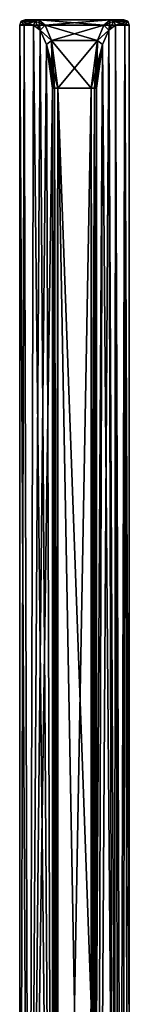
# Model space of a CAD drawing. Header units: millimetres. Extents: x -25 to 71, y -3 to 471.
# Tile 118 of 199: x 66.6 to 70.6, y 104.08 to 140. Entities that reach past the tile are written whole.
import ezdxf

# ---------------------------------------------------------------- set-up
doc = ezdxf.new("R2010")
doc.units = ezdxf.units.MM
doc.header["$LTSCALE"] = 65.185185
for name, color, linetype in [('1040', 7, 'CONTINUOUS'), ('1043', 7, 'CONTINUOUS'), ('1044', 7, 'CONTINUOUS'), ('1045', 7, 'CONTINUOUS'), ('1046', 7, 'CONTINUOUS'), ('1047', 7, 'CONTINUOUS'), ('1048', 7, 'CONTINUOUS'), ('1049', 7, 'CONTINUOUS'), ('1050', 7, 'CONTINUOUS'), ('1051', 7, 'CONTINUOUS'), ('1052', 7, 'CONTINUOUS'), ('1053', 7, 'CONTINUOUS'), ('1054', 7, 'CONTINUOUS'), ('1055', 7, 'CONTINUOUS'), ('1056', 7, 'CONTINUOUS'), ('1063', 7, 'CONTINUOUS'), ('1064', 7, 'CONTINUOUS'), ('1065', 7, 'CONTINUOUS'), ('1066', 7, 'CONTINUOUS'), ('1067', 7, 'CONTINUOUS'), ('1068', 7, 'CONTINUOUS'), ('1069', 7, 'CONTINUOUS'), ('1070', 7, 'CONTINUOUS'), ('1071', 7, 'CONTINUOUS'), ('1072', 7, 'CONTINUOUS'), ('1073', 7, 'CONTINUOUS'), ('1074', 7, 'CONTINUOUS'), ('1075', 7, 'CONTINUOUS'), ('1076', 7, 'CONTINUOUS'), ('1082', 7, 'CONTINUOUS'), ('1083', 7, 'CONTINUOUS'), ('1084', 7, 'CONTINUOUS'), ('1085', 7, 'CONTINUOUS')]:
    doc.layers.add(name, color=color, linetype=linetype)

msp = doc.modelspace()

# ---------------------------------------------------------------- linework, layer by layer
at = {"layer": '1040', "linetype": 'CONTINUOUS'}
for points in [[(70.6, 139.8, 7.471), (70.6, 102.653, 7.471), (70.6, 139.8, -7.471), (70.6, 139.8, 7.471)], [(70.6, 139.8, -7.471), (70.6, 102.653, 7.471), (70.6, 102.653, -7.471), (70.6, 139.8, -7.471)]]:
    msp.add_3dface(points, dxfattribs=at)
at = {"layer": '1043', "linetype": 'CONTINUOUS'}
for points in [[(70.4, 140, 7.497), (70.4, 140, 7.471), (66.8, 140, 7.497), (70.4, 140, 7.497)], [(66.8, 140, 7.497), (70.4, 140, 7.471), (66.8, 140, 7.471), (66.8, 140, 7.497)], [(66.8, 140, 7.471), (70.4, 140, 7.471), (70.4, 140, -7.471), (66.8, 140, 7.471)], [(66.801, 140, 7.522), (70.4, 140, 7.497), (66.8, 140, 7.497), (66.801, 140, 7.522)], [(66.8, 140, -7.471), (66.8, 140, 7.471), (70.4, 140, -7.471), (66.8, 140, -7.471)], [(66.8, 140, -7.497), (66.8, 140, -7.471), (70.4, 140, -7.497), (66.8, 140, -7.497)], [(70.4, 140, -7.497), (66.8, 140, -7.471), (70.4, 140, -7.471), (70.4, 140, -7.497)], [(66.801, 140, -7.522), (66.8, 140, -7.497), (70.399, 140, -7.522), (66.801, 140, -7.522)], [(70.399, 140, -7.522), (66.8, 140, -7.497), (70.4, 140, -7.497), (70.399, 140, -7.522)], [(70.399, 140, 7.522), (70.4, 140, 7.497), (66.801, 140, 7.522), (70.399, 140, 7.522)], [(66.964, 140, 9.398), (70.399, 140, 7.522), (66.801, 140, 7.522), (66.964, 140, 9.398)], [(66.964, 140, -9.398), (66.801, 140, -7.522), (70.236, 140, -9.398), (66.964, 140, -9.398)], [(70.236, 140, -9.398), (66.801, 140, -7.522), (70.399, 140, -7.522), (70.236, 140, -9.398)], [(70.236, 140, 9.398), (70.399, 140, 7.522), (66.964, 140, 9.398), (70.236, 140, 9.398)], [(67.304, 140, 11.25), (70.236, 140, 9.398), (66.964, 140, 9.398), (67.304, 140, 11.25)], [(67.304, 140, -11.25), (66.964, 140, -9.398), (69.896, 140, -11.25), (67.304, 140, -11.25)], [(69.896, 140, -11.25), (66.964, 140, -9.398), (70.236, 140, -9.398), (69.896, 140, -11.25)], [(69.896, 140, 11.25), (70.236, 140, 9.398), (67.304, 140, 11.25), (69.896, 140, 11.25)]]:
    msp.add_3dface(points, dxfattribs=at)
at = {"layer": '1044', "linetype": 'CONTINUOUS'}
for points in [[(70.091, 139.8, -11.295), (70.043, 67.476, -11.497), (69.856, 139.616, -12.207), (70.091, 139.8, -11.295)], [(70.368, 66.643, -9.878), (70.043, 67.476, -11.497), (70.091, 139.8, -11.295), (70.368, 66.643, -9.878)], [(70.435, 139.8, -9.425), (70.368, 66.643, -9.878), (70.091, 139.8, -11.295), (70.435, 139.8, -9.425)], [(70.584, 65.608, -7.841), (70.368, 66.643, -9.878), (70.435, 139.8, -9.425), (70.584, 65.608, -7.841)], [(70.599, 139.8, -7.53), (70.584, 65.608, -7.841), (70.435, 139.8, -9.425), (70.599, 139.8, -7.53)], [(70.593, 65.55, -7.678), (70.584, 65.608, -7.841), (70.599, 139.8, -7.53), (70.593, 65.55, -7.678)], [(70.599, 102.653, -7.53), (70.593, 65.55, -7.678), (70.599, 139.8, -7.53), (70.599, 102.653, -7.53)], [(70.043, 67.476, -11.497), (69.399, 68.447, -13.619), (69.856, 139.616, -12.207), (70.043, 67.476, -11.497)], [(69.856, 139.616, -12.207), (69.399, 68.447, -13.619), (69.623, 139.093, -12.971), (69.856, 139.616, -12.207)], [(69.623, 139.093, -12.971), (69.399, 68.447, -13.619), (69.399, 103.224, -13.618), (69.623, 139.093, -12.971)], [(69.399, 137.5, -13.619), (69.623, 139.093, -12.971), (69.399, 103.224, -13.618), (69.399, 137.5, -13.619)]]:
    msp.add_3dface(points, dxfattribs=at)
at = {"layer": '1045', "linetype": 'CONTINUOUS'}
for points in [[(69.211, 104.081, -13.75), (69.211, 70.662, -13.75), (67.989, 137.5, -13.75), (69.211, 104.081, -13.75)], [(67.989, 137.5, -13.75), (69.211, 70.662, -13.75), (67.989, 70.662, -13.75), (67.989, 137.5, -13.75)], [(69.211, 137.5, -13.75), (69.211, 104.081, -13.75), (67.989, 137.5, -13.75), (69.211, 137.5, -13.75)]]:
    msp.add_3dface(points, dxfattribs=at)
at = {"layer": '1046', "linetype": 'CONTINUOUS'}
for points in [[(66.601, 139.8, -7.53), (66.765, 139.8, -9.425), (66.601, 78.957, -7.53), (66.601, 139.8, -7.53)], [(66.601, 78.957, -7.53), (66.765, 139.8, -9.425), (66.942, 77.489, -10.512), (66.601, 78.957, -7.53)], [(66.765, 139.8, -9.425), (67.109, 139.8, -11.295), (66.942, 77.489, -10.512), (66.765, 139.8, -9.425)], [(67.109, 139.8, -11.295), (67.343, 139.617, -12.205), (66.942, 77.489, -10.512), (67.109, 139.8, -11.295)], [(67.343, 139.617, -12.205), (67.577, 139.095, -12.969), (66.942, 77.489, -10.512), (67.343, 139.617, -12.205)], [(67.577, 139.095, -12.969), (67.801, 137.5, -13.619), (66.942, 77.489, -10.512), (67.577, 139.095, -12.969)], [(67.801, 137.5, -13.619), (67.801, 75.143, -13.619), (66.942, 77.489, -10.512), (67.801, 137.5, -13.619)]]:
    msp.add_3dface(points, dxfattribs=at)
at = {"layer": '1047', "linetype": 'CONTINUOUS'}
for points in [[(66.6, 139.8, -7.471), (66.6, 79.055, -7.471), (66.6, 139.8, 7.471), (66.6, 139.8, -7.471)], [(66.6, 139.8, 7.471), (66.6, 79.055, -7.471), (66.6, 80, 0), (66.6, 139.8, 7.471)], [(66.6, 79.055, 7.471), (66.6, 139.8, 7.471), (66.6, 80, 0), (66.6, 79.055, 7.471)]]:
    msp.add_3dface(points, dxfattribs=at)
at = {"layer": '1048', "linetype": 'CONTINUOUS'}
for points in [[(66.601, 139.8, 7.53), (66.601, 78.957, 7.53), (66.942, 77.489, 10.511), (66.601, 139.8, 7.53)], [(66.765, 139.8, 9.425), (66.601, 139.8, 7.53), (66.942, 77.489, 10.511), (66.765, 139.8, 9.425)], [(67.109, 139.8, 11.295), (66.765, 139.8, 9.425), (66.942, 77.489, 10.511), (67.109, 139.8, 11.295)], [(67.801, 75.143, 13.619), (67.109, 139.8, 11.295), (66.942, 77.489, 10.511), (67.801, 75.143, 13.619)], [(67.344, 139.616, 12.207), (67.109, 139.8, 11.295), (67.801, 75.143, 13.619), (67.344, 139.616, 12.207)], [(67.577, 139.093, 12.971), (67.344, 139.616, 12.207), (67.801, 75.143, 13.619), (67.577, 139.093, 12.971)], [(67.801, 137.5, 13.619), (67.577, 139.093, 12.971), (67.801, 75.143, 13.619), (67.801, 137.5, 13.619)]]:
    msp.add_3dface(points, dxfattribs=at)
at = {"layer": '1049', "linetype": 'CONTINUOUS'}
for points in [[(67.989, 137.5, 13.75), (67.989, 70.662, 13.75), (69.211, 137.5, 13.75), (67.989, 137.5, 13.75)], [(69.211, 137.5, 13.75), (67.989, 70.662, 13.75), (69.211, 104.081, 13.75), (69.211, 137.5, 13.75)]]:
    msp.add_3dface(points, dxfattribs=at)
at = {"layer": '1050', "linetype": 'CONTINUOUS'}
for points in [[(70.091, 139.8, 11.295), (69.857, 139.617, 12.205), (70.217, 67.082, 10.715), (70.091, 139.8, 11.295)], [(70.435, 139.8, 9.425), (70.091, 139.8, 11.295), (70.217, 67.082, 10.715), (70.435, 139.8, 9.425)], [(70.584, 65.609, 7.842), (70.435, 139.8, 9.425), (70.217, 67.082, 10.715), (70.584, 65.609, 7.842)], [(70.599, 139.8, 7.53), (70.435, 139.8, 9.425), (70.599, 102.653, 7.53), (70.599, 139.8, 7.53)], [(70.599, 102.653, 7.53), (70.435, 139.8, 9.425), (70.599, 65.507, 7.53), (70.599, 102.653, 7.53)], [(70.599, 65.507, 7.53), (70.435, 139.8, 9.425), (70.593, 65.549, 7.677), (70.599, 65.507, 7.53)], [(70.593, 65.549, 7.677), (70.435, 139.8, 9.425), (70.584, 65.609, 7.842), (70.593, 65.549, 7.677)], [(69.857, 139.617, 12.205), (69.623, 139.095, 12.969), (70.217, 67.082, 10.715), (69.857, 139.617, 12.205)], [(69.399, 137.5, 13.619), (69.399, 103.224, 13.618), (69.623, 139.095, 12.969), (69.399, 137.5, 13.619)], [(69.623, 139.095, 12.969), (69.399, 103.224, 13.618), (70.217, 67.082, 10.715), (69.623, 139.095, 12.969)]]:
    msp.add_3dface(points, dxfattribs=at)
at = {"layer": '1051', "linetype": 'CONTINUOUS'}
for points in [[(70.6, 139.8, -7.501), (70.6, 65.507, -7.501), (70.599, 102.653, -7.53), (70.6, 139.8, -7.501)], [(70.599, 102.653, -7.53), (70.599, 139.8, -7.53), (70.6, 139.8, -7.501), (70.599, 102.653, -7.53)], [(70.6, 65.507, -7.501), (70.6, 139.8, -7.501), (70.6, 102.653, -7.471), (70.6, 65.507, -7.501)], [(70.6, 139.8, -7.471), (70.6, 102.653, -7.471), (70.6, 139.8, -7.501), (70.6, 139.8, -7.471)]]:
    msp.add_3dface(points, dxfattribs=at)
at = {"layer": '1052', "linetype": 'CONTINUOUS'}
for points in [[(70.6, 65.507, 7.501), (70.6, 139.8, 7.501), (70.599, 102.653, 7.53), (70.6, 65.507, 7.501)], [(70.599, 139.8, 7.53), (70.599, 102.653, 7.53), (70.6, 139.8, 7.501), (70.599, 139.8, 7.53)], [(70.6, 139.8, 7.501), (70.6, 65.507, 7.501), (70.6, 102.653, 7.471), (70.6, 139.8, 7.501)], [(70.6, 102.653, 7.471), (70.6, 139.8, 7.471), (70.6, 139.8, 7.501), (70.6, 102.653, 7.471)]]:
    msp.add_3dface(points, dxfattribs=at)
at = {"layer": '1053', "linetype": 'CONTINUOUS'}
for points in [[(66.601, 139.8, -7.53), (66.601, 78.957, -7.53), (66.6, 79.007, -7.5), (66.601, 139.8, -7.53)], [(66.6, 139.8, -7.501), (66.601, 139.8, -7.53), (66.6, 79.007, -7.5), (66.6, 139.8, -7.501)], [(66.6, 79.055, -7.471), (66.6, 139.8, -7.471), (66.6, 139.8, -7.501), (66.6, 79.055, -7.471)], [(66.6, 79.055, -7.471), (66.6, 139.8, -7.501), (66.6, 79.007, -7.5), (66.6, 79.055, -7.471)]]:
    msp.add_3dface(points, dxfattribs=at)
at = {"layer": '1054', "linetype": 'CONTINUOUS'}
for points in [[(66.6, 139.8, 7.471), (66.6, 79.055, 7.471), (66.6, 79.007, 7.5), (66.6, 139.8, 7.471)], [(66.6, 139.8, 7.501), (66.6, 139.8, 7.471), (66.6, 79.007, 7.5), (66.6, 139.8, 7.501)], [(66.601, 78.957, 7.53), (66.601, 139.8, 7.53), (66.6, 139.8, 7.501), (66.601, 78.957, 7.53)], [(66.601, 78.957, 7.53), (66.6, 139.8, 7.501), (66.6, 79.007, 7.5), (66.601, 78.957, 7.53)]]:
    msp.add_3dface(points, dxfattribs=at)
at = {"layer": '1055', "linetype": 'CONTINUOUS'}
for points in [[(67.304, 140, -11.25), (69.896, 140, -11.25), (69.666, 139.803, -12.223), (67.304, 140, -11.25)], [(67.304, 140, -11.25), (69.666, 139.803, -12.223), (67.534, 139.803, -12.222), (67.304, 140, -11.25)], [(67.534, 139.803, -12.222), (69.666, 139.803, -12.223), (67.764, 139.244, -13.041), (67.534, 139.803, -12.222)], [(69.666, 139.803, -12.223), (69.436, 139.243, -13.042), (67.764, 139.244, -13.041), (69.666, 139.803, -12.223)], [(69.211, 137.5, -13.75), (67.989, 137.5, -13.75), (67.764, 139.244, -13.041), (69.211, 137.5, -13.75)], [(69.436, 139.243, -13.042), (69.211, 137.5, -13.75), (67.764, 139.244, -13.041), (69.436, 139.243, -13.042)]]:
    msp.add_3dface(points, dxfattribs=at)
at = {"layer": '1056', "linetype": 'CONTINUOUS'}
for points in [[(69.896, 140, 11.25), (67.304, 140, 11.25), (67.534, 139.803, 12.223), (69.896, 140, 11.25)], [(69.666, 139.803, 12.222), (69.896, 140, 11.25), (67.534, 139.803, 12.223), (69.666, 139.803, 12.222)], [(69.436, 139.244, 13.041), (69.666, 139.803, 12.222), (67.534, 139.803, 12.223), (69.436, 139.244, 13.041)], [(67.764, 139.243, 13.042), (69.436, 139.244, 13.041), (67.534, 139.803, 12.223), (67.764, 139.243, 13.042)], [(67.989, 137.5, 13.75), (69.436, 139.244, 13.041), (67.764, 139.243, 13.042), (67.989, 137.5, 13.75)], [(67.989, 137.5, 13.75), (69.211, 137.5, 13.75), (69.436, 139.244, 13.041), (67.989, 137.5, 13.75)]]:
    msp.add_3dface(points, dxfattribs=at)
at = {"layer": '1063', "linetype": 'CONTINUOUS'}
for points in [[(69.325, 137.5, 13.714), (69.211, 137.5, 13.75), (69.306, 70.266, 13.726), (69.325, 137.5, 13.714)], [(69.306, 70.266, 13.726), (69.211, 137.5, 13.75), (69.292, 70.389, 13.733), (69.306, 70.266, 13.726)], [(69.292, 70.389, 13.733), (69.211, 137.5, 13.75), (69.285, 70.441, 13.736), (69.292, 70.389, 13.733)], [(69.285, 70.441, 13.736), (69.211, 137.5, 13.75), (69.265, 70.535, 13.743), (69.285, 70.441, 13.736)], [(69.265, 70.535, 13.743), (69.211, 137.5, 13.75), (69.261, 70.546, 13.744), (69.265, 70.535, 13.743)], [(69.211, 137.5, 13.75), (69.211, 104.081, 13.75), (69.261, 70.546, 13.744), (69.211, 137.5, 13.75)], [(69.326, 70.06, 13.713), (69.325, 137.5, 13.714), (69.306, 70.266, 13.726), (69.326, 70.06, 13.713)], [(69.399, 137.5, 13.619), (69.325, 137.5, 13.714), (69.399, 103.224, 13.618), (69.399, 137.5, 13.619)], [(69.397, 68.604, 13.624), (69.399, 103.224, 13.618), (69.325, 137.5, 13.714), (69.397, 68.604, 13.624)], [(69.397, 68.604, 13.624), (69.325, 137.5, 13.714), (69.365, 69.458, 13.678), (69.397, 68.604, 13.624)], [(69.365, 69.458, 13.678), (69.325, 137.5, 13.714), (69.364, 69.47, 13.678), (69.365, 69.458, 13.678)], [(69.364, 69.47, 13.678), (69.325, 137.5, 13.714), (69.333, 69.974, 13.708), (69.364, 69.47, 13.678)], [(69.333, 69.974, 13.708), (69.325, 137.5, 13.714), (69.326, 70.06, 13.713), (69.333, 69.974, 13.708)]]:
    msp.add_3dface(points, dxfattribs=at)
at = {"layer": '1064', "linetype": 'CONTINUOUS'}
for points in [[(69.857, 139.617, 12.205), (69.666, 139.803, 12.222), (69.436, 139.244, 13.041), (69.857, 139.617, 12.205)], [(69.896, 140, 11.25), (69.666, 139.803, 12.222), (70.034, 139.941, 11.282), (69.896, 140, 11.25)], [(69.666, 139.803, 12.222), (70.091, 139.8, 11.295), (70.034, 139.941, 11.282), (69.666, 139.803, 12.222)], [(69.857, 139.617, 12.205), (70.091, 139.8, 11.295), (69.666, 139.803, 12.222), (69.857, 139.617, 12.205)], [(69.623, 139.095, 12.969), (69.857, 139.617, 12.205), (69.436, 139.244, 13.041), (69.623, 139.095, 12.969)], [(69.211, 137.5, 13.75), (69.623, 139.095, 12.969), (69.436, 139.244, 13.041), (69.211, 137.5, 13.75)], [(69.623, 139.095, 12.969), (69.211, 137.5, 13.75), (69.325, 137.5, 13.714), (69.623, 139.095, 12.969)], [(69.399, 137.5, 13.619), (69.623, 139.095, 12.969), (69.325, 137.5, 13.714), (69.399, 137.5, 13.619)]]:
    msp.add_3dface(points, dxfattribs=at)
at = {"layer": '1065', "linetype": 'CONTINUOUS'}
for points in [[(70.4, 140, 7.497), (70.399, 140, 7.522), (70.54, 139.941, 7.527), (70.4, 140, 7.497)], [(70.4, 140, 7.471), (70.4, 140, 7.497), (70.54, 139.941, 7.527), (70.4, 140, 7.471)], [(70.4, 140, 7.471), (70.54, 139.941, 7.527), (70.541, 139.941, 7.471), (70.4, 140, 7.471)], [(70.54, 139.941, 7.527), (70.599, 139.8, 7.53), (70.541, 139.941, 7.471), (70.54, 139.941, 7.527)], [(70.6, 139.8, 7.501), (70.6, 139.8, 7.471), (70.541, 139.941, 7.471), (70.6, 139.8, 7.501)], [(70.599, 139.8, 7.53), (70.6, 139.8, 7.501), (70.541, 139.941, 7.471), (70.599, 139.8, 7.53)]]:
    msp.add_3dface(points, dxfattribs=at)
at = {"layer": '1066', "linetype": 'CONTINUOUS'}
for points in [[(70.4, 140, -7.471), (70.4, 140, 7.471), (70.541, 139.941, 7.471), (70.4, 140, -7.471)], [(70.4, 140, -7.471), (70.541, 139.941, 7.471), (70.541, 139.941, -7.471), (70.4, 140, -7.471)], [(70.6, 139.8, 7.471), (70.6, 139.8, -7.471), (70.541, 139.941, -7.471), (70.6, 139.8, 7.471)], [(70.541, 139.941, 7.471), (70.6, 139.8, 7.471), (70.541, 139.941, -7.471), (70.541, 139.941, 7.471)]]:
    msp.add_3dface(points, dxfattribs=at)
at = {"layer": '1067', "linetype": 'CONTINUOUS'}
for points in [[(70.399, 140, -7.522), (70.4, 140, -7.497), (70.541, 139.941, -7.471), (70.399, 140, -7.522)], [(70.399, 140, -7.522), (70.541, 139.941, -7.471), (70.54, 139.941, -7.527), (70.399, 140, -7.522)], [(70.4, 140, -7.497), (70.4, 140, -7.471), (70.541, 139.941, -7.471), (70.4, 140, -7.497)], [(70.6, 139.8, -7.471), (70.6, 139.8, -7.501), (70.54, 139.941, -7.527), (70.6, 139.8, -7.471)], [(70.541, 139.941, -7.471), (70.6, 139.8, -7.471), (70.54, 139.941, -7.527), (70.541, 139.941, -7.471)], [(70.6, 139.8, -7.501), (70.599, 139.8, -7.53), (70.54, 139.941, -7.527), (70.6, 139.8, -7.501)]]:
    msp.add_3dface(points, dxfattribs=at)
at = {"layer": '1068', "linetype": 'CONTINUOUS'}
for points in [[(69.856, 139.616, -12.207), (69.436, 139.243, -13.042), (69.666, 139.803, -12.223), (69.856, 139.616, -12.207)], [(69.896, 140, -11.25), (69.856, 139.616, -12.207), (69.666, 139.803, -12.223), (69.896, 140, -11.25)], [(69.856, 139.616, -12.207), (69.896, 140, -11.25), (70.034, 139.941, -11.282), (69.856, 139.616, -12.207)], [(70.091, 139.8, -11.295), (69.856, 139.616, -12.207), (70.034, 139.941, -11.282), (70.091, 139.8, -11.295)], [(69.856, 139.616, -12.207), (69.623, 139.093, -12.971), (69.436, 139.243, -13.042), (69.856, 139.616, -12.207)], [(69.211, 137.5, -13.75), (69.436, 139.243, -13.042), (69.325, 137.5, -13.714), (69.211, 137.5, -13.75)], [(69.436, 139.243, -13.042), (69.399, 137.5, -13.619), (69.325, 137.5, -13.714), (69.436, 139.243, -13.042)], [(69.623, 139.093, -12.971), (69.399, 137.5, -13.619), (69.436, 139.243, -13.042), (69.623, 139.093, -12.971)]]:
    msp.add_3dface(points, dxfattribs=at)
at = {"layer": '1069', "linetype": 'CONTINUOUS'}
for points in [[(69.211, 70.662, -13.75), (69.211, 104.081, -13.75), (69.325, 137.5, -13.714), (69.211, 70.662, -13.75)], [(69.211, 70.662, -13.75), (69.325, 137.5, -13.714), (69.231, 70.648, -13.749), (69.211, 70.662, -13.75)], [(69.211, 104.081, -13.75), (69.211, 137.5, -13.75), (69.325, 137.5, -13.714), (69.211, 104.081, -13.75)], [(69.231, 70.648, -13.749), (69.325, 137.5, -13.714), (69.251, 70.603, -13.746), (69.231, 70.648, -13.749)], [(69.251, 70.603, -13.746), (69.325, 137.5, -13.714), (69.27, 70.519, -13.741), (69.251, 70.603, -13.746)], [(69.27, 70.519, -13.741), (69.325, 137.5, -13.714), (69.281, 70.456, -13.737), (69.27, 70.519, -13.741)], [(69.281, 70.456, -13.737), (69.325, 137.5, -13.714), (69.294, 70.372, -13.732), (69.281, 70.456, -13.737)], [(69.294, 70.372, -13.732), (69.325, 137.5, -13.714), (69.323, 70.103, -13.716), (69.294, 70.372, -13.732)], [(69.323, 70.103, -13.716), (69.325, 137.5, -13.714), (69.339, 69.892, -13.703), (69.323, 70.103, -13.716)], [(69.325, 137.5, -13.714), (69.399, 137.5, -13.619), (69.339, 69.892, -13.703), (69.325, 137.5, -13.714)], [(69.339, 69.892, -13.703), (69.399, 137.5, -13.619), (69.357, 69.6, -13.686), (69.339, 69.892, -13.703)], [(69.357, 69.6, -13.686), (69.399, 137.5, -13.619), (69.376, 69.189, -13.662), (69.357, 69.6, -13.686)], [(69.399, 137.5, -13.619), (69.399, 103.224, -13.618), (69.376, 69.189, -13.662), (69.399, 137.5, -13.619)]]:
    msp.add_3dface(points, dxfattribs=at)
at = {"layer": '1070', "linetype": 'CONTINUOUS'}
for points in [[(67.801, 75.143, -13.619), (67.801, 137.5, -13.619), (67.875, 137.5, -13.714), (67.801, 75.143, -13.619)], [(67.801, 75.143, -13.619), (67.875, 137.5, -13.714), (67.82, 74.076, -13.656), (67.801, 75.143, -13.619)], [(67.82, 74.076, -13.656), (67.875, 137.5, -13.714), (67.839, 73.261, -13.682), (67.82, 74.076, -13.656)], [(67.839, 73.261, -13.682), (67.875, 137.5, -13.714), (67.857, 72.642, -13.7), (67.839, 73.261, -13.682)], [(67.857, 72.642, -13.7), (67.875, 137.5, -13.714), (67.872, 72.175, -13.712), (67.857, 72.642, -13.7)], [(67.872, 72.175, -13.712), (67.875, 137.5, -13.714), (67.887, 71.822, -13.722), (67.872, 72.175, -13.712)], [(67.875, 137.5, -13.714), (67.989, 137.5, -13.75), (67.887, 71.822, -13.722), (67.875, 137.5, -13.714)], [(67.887, 71.822, -13.722), (67.989, 137.5, -13.75), (67.899, 71.554, -13.728), (67.887, 71.822, -13.722)], [(67.899, 71.554, -13.728), (67.989, 137.5, -13.75), (67.91, 71.349, -13.734), (67.899, 71.554, -13.728)], [(67.91, 71.349, -13.734), (67.989, 137.5, -13.75), (67.919, 71.192, -13.737), (67.91, 71.349, -13.734)], [(67.919, 71.192, -13.737), (67.989, 137.5, -13.75), (67.928, 71.072, -13.74), (67.919, 71.192, -13.737)], [(67.928, 71.072, -13.74), (67.989, 137.5, -13.75), (67.935, 70.978, -13.743), (67.928, 71.072, -13.74)], [(67.935, 70.978, -13.743), (67.989, 137.5, -13.75), (67.942, 70.906, -13.744), (67.935, 70.978, -13.743)], [(67.942, 70.906, -13.744), (67.989, 137.5, -13.75), (67.948, 70.849, -13.746), (67.942, 70.906, -13.744)], [(67.948, 70.849, -13.746), (67.989, 137.5, -13.75), (67.953, 70.805, -13.747), (67.948, 70.849, -13.746)], [(67.953, 70.805, -13.747), (67.989, 137.5, -13.75), (67.958, 70.77, -13.747), (67.953, 70.805, -13.747)], [(67.958, 70.77, -13.747), (67.989, 137.5, -13.75), (67.962, 70.743, -13.748), (67.958, 70.77, -13.747)], [(67.962, 70.743, -13.748), (67.989, 137.5, -13.75), (67.966, 70.721, -13.749), (67.962, 70.743, -13.748)], [(67.966, 70.721, -13.749), (67.989, 137.5, -13.75), (67.97, 70.704, -13.749), (67.966, 70.721, -13.749)], [(67.97, 70.704, -13.749), (67.989, 137.5, -13.75), (67.973, 70.691, -13.749), (67.97, 70.704, -13.749)], [(67.973, 70.691, -13.749), (67.989, 137.5, -13.75), (67.977, 70.68, -13.75), (67.973, 70.691, -13.749)], [(67.977, 70.68, -13.75), (67.989, 137.5, -13.75), (67.98, 70.671, -13.75), (67.977, 70.68, -13.75)], [(67.98, 70.671, -13.75), (67.989, 137.5, -13.75), (67.985, 70.665, -13.75), (67.98, 70.671, -13.75)], [(67.989, 137.5, -13.75), (67.989, 70.662, -13.75), (67.985, 70.665, -13.75), (67.989, 137.5, -13.75)]]:
    msp.add_3dface(points, dxfattribs=at)
at = {"layer": '1071', "linetype": 'CONTINUOUS'}
for points in [[(67.534, 139.803, -12.222), (67.109, 139.8, -11.295), (67.166, 139.941, -11.282), (67.534, 139.803, -12.222)], [(67.343, 139.617, -12.205), (67.109, 139.8, -11.295), (67.534, 139.803, -12.222), (67.343, 139.617, -12.205)], [(67.304, 140, -11.25), (67.534, 139.803, -12.222), (67.166, 139.941, -11.282), (67.304, 140, -11.25)], [(67.343, 139.617, -12.205), (67.534, 139.803, -12.222), (67.764, 139.244, -13.041), (67.343, 139.617, -12.205)], [(67.577, 139.095, -12.969), (67.343, 139.617, -12.205), (67.764, 139.244, -13.041), (67.577, 139.095, -12.969)], [(67.989, 137.5, -13.75), (67.577, 139.095, -12.969), (67.764, 139.244, -13.041), (67.989, 137.5, -13.75)], [(67.577, 139.095, -12.969), (67.989, 137.5, -13.75), (67.875, 137.5, -13.714), (67.577, 139.095, -12.969)], [(67.801, 137.5, -13.619), (67.577, 139.095, -12.969), (67.875, 137.5, -13.714), (67.801, 137.5, -13.619)]]:
    msp.add_3dface(points, dxfattribs=at)
at = {"layer": '1072', "linetype": 'CONTINUOUS'}
for points in [[(66.601, 139.8, -7.53), (66.6, 139.8, -7.501), (66.659, 139.941, -7.471), (66.601, 139.8, -7.53)], [(66.6, 139.8, -7.501), (66.6, 139.8, -7.471), (66.659, 139.941, -7.471), (66.6, 139.8, -7.501)], [(66.66, 139.941, -7.527), (66.601, 139.8, -7.53), (66.659, 139.941, -7.471), (66.66, 139.941, -7.527)], [(66.8, 140, -7.471), (66.66, 139.941, -7.527), (66.659, 139.941, -7.471), (66.8, 140, -7.471)], [(66.8, 140, -7.471), (66.8, 140, -7.497), (66.66, 139.941, -7.527), (66.8, 140, -7.471)], [(66.8, 140, -7.497), (66.801, 140, -7.522), (66.66, 139.941, -7.527), (66.8, 140, -7.497)]]:
    msp.add_3dface(points, dxfattribs=at)
at = {"layer": '1073', "linetype": 'CONTINUOUS'}
for points in [[(66.6, 139.8, -7.471), (66.6, 139.8, 7.471), (66.659, 139.941, 7.471), (66.6, 139.8, -7.471)], [(66.659, 139.941, -7.471), (66.6, 139.8, -7.471), (66.659, 139.941, 7.471), (66.659, 139.941, -7.471)], [(66.8, 140, 7.471), (66.8, 140, -7.471), (66.659, 139.941, -7.471), (66.8, 140, 7.471)], [(66.8, 140, 7.471), (66.659, 139.941, -7.471), (66.659, 139.941, 7.471), (66.8, 140, 7.471)]]:
    msp.add_3dface(points, dxfattribs=at)
at = {"layer": '1074', "linetype": 'CONTINUOUS'}
for points in [[(66.6, 139.8, 7.471), (66.6, 139.8, 7.501), (66.66, 139.941, 7.527), (66.6, 139.8, 7.471)], [(66.659, 139.941, 7.471), (66.6, 139.8, 7.471), (66.66, 139.941, 7.527), (66.659, 139.941, 7.471)], [(66.6, 139.8, 7.501), (66.601, 139.8, 7.53), (66.66, 139.941, 7.527), (66.6, 139.8, 7.501)], [(66.801, 140, 7.522), (66.8, 140, 7.497), (66.659, 139.941, 7.471), (66.801, 140, 7.522)], [(66.801, 140, 7.522), (66.659, 139.941, 7.471), (66.66, 139.941, 7.527), (66.801, 140, 7.522)], [(66.8, 140, 7.497), (66.8, 140, 7.471), (66.659, 139.941, 7.471), (66.8, 140, 7.497)]]:
    msp.add_3dface(points, dxfattribs=at)
at = {"layer": '1075', "linetype": 'CONTINUOUS'}
for points in [[(67.109, 139.8, 11.295), (67.344, 139.616, 12.207), (67.166, 139.941, 11.282), (67.109, 139.8, 11.295)], [(67.344, 139.616, 12.207), (67.304, 140, 11.25), (67.166, 139.941, 11.282), (67.344, 139.616, 12.207)], [(67.304, 140, 11.25), (67.344, 139.616, 12.207), (67.534, 139.803, 12.223), (67.304, 140, 11.25)], [(67.344, 139.616, 12.207), (67.764, 139.243, 13.042), (67.534, 139.803, 12.223), (67.344, 139.616, 12.207)], [(67.344, 139.616, 12.207), (67.577, 139.093, 12.971), (67.764, 139.243, 13.042), (67.344, 139.616, 12.207)], [(67.577, 139.093, 12.971), (67.801, 137.5, 13.619), (67.764, 139.243, 13.042), (67.577, 139.093, 12.971)], [(67.764, 139.243, 13.042), (67.801, 137.5, 13.619), (67.875, 137.5, 13.714), (67.764, 139.243, 13.042)], [(67.989, 137.5, 13.75), (67.764, 139.243, 13.042), (67.875, 137.5, 13.714), (67.989, 137.5, 13.75)]]:
    msp.add_3dface(points, dxfattribs=at)
at = {"layer": '1076', "linetype": 'CONTINUOUS'}
for points in [[(67.801, 137.5, 13.619), (67.801, 75.143, 13.619), (67.82, 74.062, 13.656), (67.801, 137.5, 13.619)], [(67.875, 137.5, 13.714), (67.801, 137.5, 13.619), (67.873, 72.165, 13.713), (67.875, 137.5, 13.714)], [(67.873, 72.165, 13.713), (67.801, 137.5, 13.619), (67.857, 72.63, 13.7), (67.873, 72.165, 13.713)], [(67.857, 72.63, 13.7), (67.801, 137.5, 13.619), (67.839, 73.247, 13.682), (67.857, 72.63, 13.7)], [(67.839, 73.247, 13.682), (67.801, 137.5, 13.619), (67.82, 74.062, 13.656), (67.839, 73.247, 13.682)], [(67.887, 71.814, 13.722), (67.875, 137.5, 13.714), (67.873, 72.165, 13.713), (67.887, 71.814, 13.722)], [(67.989, 70.662, 13.75), (67.989, 137.5, 13.75), (67.875, 137.5, 13.714), (67.989, 70.662, 13.75)], [(67.989, 70.662, 13.75), (67.875, 137.5, 13.714), (67.985, 70.665, 13.75), (67.989, 70.662, 13.75)], [(67.985, 70.665, 13.75), (67.875, 137.5, 13.714), (67.98, 70.671, 13.75), (67.985, 70.665, 13.75)], [(67.98, 70.671, 13.75), (67.875, 137.5, 13.714), (67.977, 70.68, 13.75), (67.98, 70.671, 13.75)], [(67.977, 70.68, 13.75), (67.875, 137.5, 13.714), (67.973, 70.69, 13.749), (67.977, 70.68, 13.75)], [(67.973, 70.69, 13.749), (67.875, 137.5, 13.714), (67.97, 70.704, 13.749), (67.973, 70.69, 13.749)], [(67.97, 70.704, 13.749), (67.875, 137.5, 13.714), (67.966, 70.72, 13.749), (67.97, 70.704, 13.749)], [(67.966, 70.72, 13.749), (67.875, 137.5, 13.714), (67.962, 70.741, 13.748), (67.966, 70.72, 13.749)], [(67.962, 70.741, 13.748), (67.875, 137.5, 13.714), (67.958, 70.768, 13.748), (67.962, 70.741, 13.748)], [(67.958, 70.768, 13.748), (67.875, 137.5, 13.714), (67.953, 70.803, 13.747), (67.958, 70.768, 13.748)], [(67.953, 70.803, 13.747), (67.875, 137.5, 13.714), (67.948, 70.847, 13.746), (67.953, 70.803, 13.747)], [(67.948, 70.847, 13.746), (67.875, 137.5, 13.714), (67.942, 70.903, 13.744), (67.948, 70.847, 13.746)], [(67.942, 70.903, 13.744), (67.875, 137.5, 13.714), (67.936, 70.975, 13.743), (67.942, 70.903, 13.744)], [(67.936, 70.975, 13.743), (67.875, 137.5, 13.714), (67.928, 71.068, 13.74), (67.936, 70.975, 13.743)], [(67.928, 71.068, 13.74), (67.875, 137.5, 13.714), (67.92, 71.188, 13.738), (67.928, 71.068, 13.74)], [(67.92, 71.188, 13.738), (67.875, 137.5, 13.714), (67.91, 71.344, 13.734), (67.92, 71.188, 13.738)], [(67.91, 71.344, 13.734), (67.875, 137.5, 13.714), (67.899, 71.547, 13.729), (67.91, 71.344, 13.734)], [(67.899, 71.547, 13.729), (67.875, 137.5, 13.714), (67.887, 71.814, 13.722), (67.899, 71.547, 13.729)]]:
    msp.add_3dface(points, dxfattribs=at)
at = {"layer": '1082', "linetype": 'CONTINUOUS'}
for points in [[(70.236, 140, 9.398), (69.896, 140, 11.25), (70.034, 139.941, 11.282), (70.236, 140, 9.398)], [(70.399, 140, 7.522), (70.236, 140, 9.398), (70.034, 139.941, 11.282), (70.399, 140, 7.522)], [(70.399, 140, 7.522), (70.034, 139.941, 11.282), (70.54, 139.941, 7.527), (70.399, 140, 7.522)], [(70.034, 139.941, 11.282), (70.091, 139.8, 11.295), (70.54, 139.941, 7.527), (70.034, 139.941, 11.282)], [(70.091, 139.8, 11.295), (70.435, 139.8, 9.425), (70.54, 139.941, 7.527), (70.091, 139.8, 11.295)], [(70.435, 139.8, 9.425), (70.599, 139.8, 7.53), (70.54, 139.941, 7.527), (70.435, 139.8, 9.425)]]:
    msp.add_3dface(points, dxfattribs=at)
at = {"layer": '1083', "linetype": 'CONTINUOUS'}
for points in [[(69.896, 140, -11.25), (70.236, 140, -9.398), (70.54, 139.941, -7.527), (69.896, 140, -11.25)], [(69.896, 140, -11.25), (70.54, 139.941, -7.527), (70.034, 139.941, -11.282), (69.896, 140, -11.25)], [(70.599, 139.8, -7.53), (70.435, 139.8, -9.425), (70.034, 139.941, -11.282), (70.599, 139.8, -7.53)], [(70.54, 139.941, -7.527), (70.599, 139.8, -7.53), (70.034, 139.941, -11.282), (70.54, 139.941, -7.527)], [(70.435, 139.8, -9.425), (70.091, 139.8, -11.295), (70.034, 139.941, -11.282), (70.435, 139.8, -9.425)], [(70.236, 140, -9.398), (70.399, 140, -7.522), (70.54, 139.941, -7.527), (70.236, 140, -9.398)]]:
    msp.add_3dface(points, dxfattribs=at)
at = {"layer": '1084', "linetype": 'CONTINUOUS'}
for points in [[(66.765, 139.8, -9.425), (66.601, 139.8, -7.53), (66.66, 139.941, -7.527), (66.765, 139.8, -9.425)], [(66.801, 140, -7.522), (67.166, 139.941, -11.282), (66.66, 139.941, -7.527), (66.801, 140, -7.522)], [(67.109, 139.8, -11.295), (66.765, 139.8, -9.425), (66.66, 139.941, -7.527), (67.109, 139.8, -11.295)], [(67.166, 139.941, -11.282), (67.109, 139.8, -11.295), (66.66, 139.941, -7.527), (67.166, 139.941, -11.282)], [(66.801, 140, -7.522), (66.964, 140, -9.398), (67.166, 139.941, -11.282), (66.801, 140, -7.522)], [(66.964, 140, -9.398), (67.304, 140, -11.25), (67.166, 139.941, -11.282), (66.964, 140, -9.398)]]:
    msp.add_3dface(points, dxfattribs=at)
at = {"layer": '1085', "linetype": 'CONTINUOUS'}
for points in [[(66.601, 139.8, 7.53), (66.765, 139.8, 9.425), (67.166, 139.941, 11.282), (66.601, 139.8, 7.53)], [(66.66, 139.941, 7.527), (66.601, 139.8, 7.53), (67.166, 139.941, 11.282), (66.66, 139.941, 7.527)], [(67.304, 140, 11.25), (66.964, 140, 9.398), (66.66, 139.941, 7.527), (67.304, 140, 11.25)], [(67.304, 140, 11.25), (66.66, 139.941, 7.527), (67.166, 139.941, 11.282), (67.304, 140, 11.25)], [(66.964, 140, 9.398), (66.801, 140, 7.522), (66.66, 139.941, 7.527), (66.964, 140, 9.398)], [(66.765, 139.8, 9.425), (67.109, 139.8, 11.295), (67.166, 139.941, 11.282), (66.765, 139.8, 9.425)]]:
    msp.add_3dface(points, dxfattribs=at)

doc.saveas('drawing.dxf')
